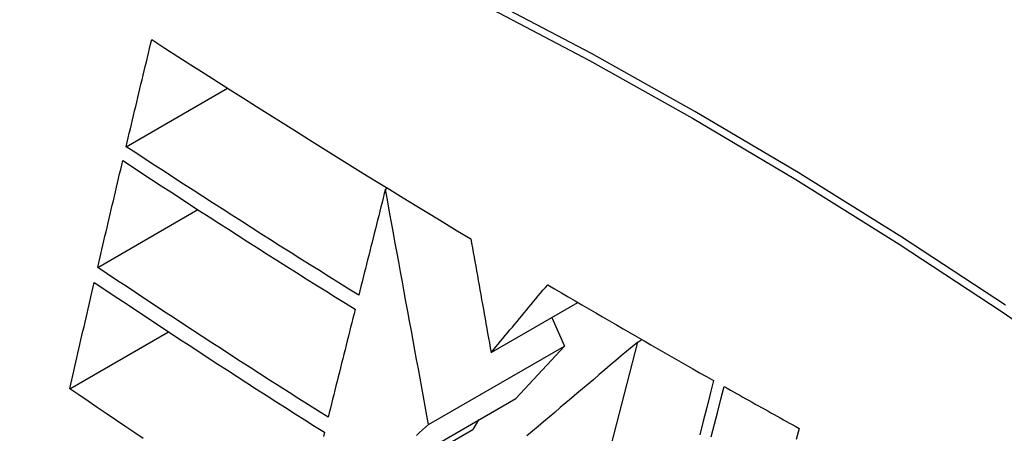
# Model space of a CAD drawing. Header units: inches. Extents: x 387.2 to 455.7, y 148.1 to 211.9.
# Tile 8 of 97: x 419.675 to 419.9087, y 180.7183 to 180.8163. Entities that reach past the tile are written whole.
import ezdxf

# ---------------------------------------------------------------- set-up
doc = ezdxf.new("R2010")
doc.units = ezdxf.units.IN
doc.header["$MEASUREMENT"] = 0
doc.layers.add('Visible Edges(ANSI)', color=7, linetype='Continuous', lineweight=25)
doc.layers.add('Visible Tangent Edges(ANSI)', color=7, linetype='Continuous', lineweight=25)

msp = doc.modelspace()

# ---------------------------------------------------------------- linework, layer by layer
at = {"layer": 'Visible Edges(ANSI)'}
for p, q in [((419.70026, 180.78626), (419.72433, 180.80012)), ((419.7618, 180.77617), (419.76227, 180.77644)), ((419.69352, 180.75765), (419.71731, 180.77135)), ((419.78689, 180.73747), (419.8075, 180.74934)), ((419.8013, 180.74576), (419.80428, 180.73902)), ((419.6869, 180.72891), (419.71034, 180.7424)), ((419.77202, 180.72044), (419.80428, 180.73902)), ((419.80428, 180.73902), (419.79271, 180.72657)), ((419.80525, 180.67628), (419.82167, 180.73997)), ((419.82167, 180.73997), (419.82267, 180.74054)), ((419.75516, 180.70494), (419.79271, 180.72657)), ((419.78391, 180.7215), (419.78254, 180.71925)), ((419.7416, 180.69568), (419.78254, 180.71925))]:
    msp.add_line(p, q, dxfattribs=at)
at = {"layer": 'Visible Edges(ANSI)', "flags": 128}
for points in [[(419.70026, 180.78626), (419.70051, 180.78732), (419.70076, 180.78838), (419.70101, 180.78943), (419.70127, 180.79049), (419.70152, 180.79155), (419.70177, 180.7926), (419.70202, 180.79366), (419.70227, 180.79472), (419.70253, 180.79577), (419.70278, 180.79683), (419.70303, 180.79789), (419.70329, 180.79895), (419.70354, 180.8), (419.70379, 180.80106), (419.70405, 180.80212), (419.7043, 180.80318), (419.70455, 180.80423), (419.70481, 180.80529), (419.70506, 180.80635), (419.70532, 180.8074), (419.70557, 180.80846), (419.70582, 180.80952), (419.70608, 180.81057), (419.70633, 180.81163)], [(419.70633, 180.81163), (419.70943, 180.80964), (419.71253, 180.80765), (419.71564, 180.80566), (419.71875, 180.80367), (419.72186, 180.80169), (419.72498, 180.79971), (419.72811, 180.79773), (419.73124, 180.79575), (419.73437, 180.79378), (419.73751, 180.7918), (419.74066, 180.78983), (419.74381, 180.78786), (419.74696, 180.7859), (419.75013, 180.78393), (419.75329, 180.78197), (419.75647, 180.78001), (419.75965, 180.77805), (419.76284, 180.77609), (419.76603, 180.77414), (419.76923, 180.77219), (419.77243, 180.77024), (419.77563, 180.7683), (419.77884, 180.76636), (419.78205, 180.76443)], [(419.75546, 180.75107), (419.75312, 180.75252), (419.75078, 180.75397), (419.74845, 180.75543), (419.74612, 180.75689), (419.7438, 180.75834), (419.74148, 180.7598), (419.73916, 180.76126), (419.73684, 180.76272), (419.73453, 180.76419), (419.73223, 180.76565), (419.72992, 180.76712), (419.72762, 180.76858), (419.72533, 180.77005), (419.72303, 180.77152), (419.72074, 180.77299), (419.71846, 180.77446), (419.71617, 180.77593), (419.71389, 180.7774), (419.71161, 180.77888), (419.70934, 180.78035), (419.70706, 180.78183), (419.70479, 180.78331), (419.70253, 180.78478), (419.70026, 180.78626)], [(419.69352, 180.75765), (419.69377, 180.75871), (419.69401, 180.75976), (419.69426, 180.76081), (419.69451, 180.76187), (419.69475, 180.76292), (419.695, 180.76397), (419.69525, 180.76503), (419.69549, 180.76608), (419.69574, 180.76714), (419.69599, 180.76819), (419.69624, 180.76925), (419.69649, 180.7703), (419.69673, 180.77136), (419.69698, 180.77241), (419.69723, 180.77346), (419.69748, 180.77452), (419.69773, 180.77557), (419.69798, 180.77663), (419.69823, 180.77768), (419.69848, 180.77874), (419.69872, 180.77979), (419.69897, 180.78084), (419.69922, 180.7819), (419.69947, 180.78295)], [(419.69947, 180.78295), (419.70174, 180.78146), (419.70402, 180.77998), (419.70629, 180.77849), (419.70857, 180.77701), (419.71085, 180.77553), (419.71313, 180.77405), (419.71541, 180.77258), (419.7177, 180.7711), (419.71998, 180.76963), (419.72227, 180.76815), (419.72456, 180.76668), (419.72686, 180.76522), (419.72915, 180.76375), (419.73145, 180.76229), (419.73376, 180.76082), (419.73606, 180.75936), (419.73837, 180.7579), (419.74068, 180.75644), (419.74299, 180.75498), (419.74531, 180.75353), (419.74763, 180.75208), (419.74996, 180.75062), (419.75229, 180.74917), (419.75462, 180.74772)], [(419.7618, 180.77617), (419.76153, 180.77513), (419.76127, 180.77408), (419.761, 180.77304), (419.76074, 180.77199), (419.76048, 180.77095), (419.76021, 180.7699), (419.75995, 180.76885), (419.75968, 180.76781), (419.75942, 180.76676), (419.75916, 180.76572), (419.75889, 180.76467), (419.75863, 180.76362), (419.75836, 180.76258), (419.7581, 180.76153), (419.75783, 180.76048), (419.75757, 180.75944), (419.75731, 180.75839), (419.75704, 180.75734), (419.75678, 180.7563), (419.75652, 180.75525), (419.75625, 180.7542), (419.75599, 180.75316), (419.75573, 180.75211), (419.75546, 180.75107)], [(419.77202, 180.72044), (419.77162, 180.7226), (419.77122, 180.72477), (419.77082, 180.72696), (419.77042, 180.72916), (419.77001, 180.73137), (419.76961, 180.73359), (419.7692, 180.73583), (419.76878, 180.73808), (419.76837, 180.74035), (419.76795, 180.74263), (419.76753, 180.74492), (419.7671, 180.74723), (419.76668, 180.74956), (419.76625, 180.7519), (419.76582, 180.75425), (419.76538, 180.75662), (419.76495, 180.75901), (419.7645, 180.76141), (419.76406, 180.76383), (419.76361, 180.76626), (419.76317, 180.76871), (419.76271, 180.77118), (419.76226, 180.77367), (419.7618, 180.77617)], [(419.78205, 180.76443), (419.78224, 180.76337), (419.78244, 180.76229), (419.78263, 180.76121), (419.78282, 180.76012), (419.78302, 180.75903), (419.78322, 180.75793), (419.78342, 180.75682), (419.78362, 180.7557), (419.78382, 180.75458), (419.78402, 180.75346), (419.78422, 180.75233), (419.78442, 180.7512), (419.78463, 180.75006), (419.78483, 180.74892), (419.78504, 180.74778), (419.78524, 180.74663), (419.78545, 180.74549), (419.78565, 180.74434), (419.78586, 180.74319), (419.78606, 180.74205), (419.78627, 180.7409), (419.78648, 180.73975), (419.78668, 180.73861), (419.78689, 180.73747)], [(419.7482, 180.72216), (419.74588, 180.72362), (419.74356, 180.72509), (419.74124, 180.72655), (419.73893, 180.72802), (419.73662, 180.72949), (419.73432, 180.73096), (419.73202, 180.73244), (419.72972, 180.73391), (419.72743, 180.73539), (419.72514, 180.73687), (419.72286, 180.73834), (419.72058, 180.73982), (419.7183, 180.74131), (419.71603, 180.74279), (419.71376, 180.74427), (419.7115, 180.74575), (419.70924, 180.74724), (419.70698, 180.74873), (419.70473, 180.75021), (419.70248, 180.7517), (419.70024, 180.75319), (419.69799, 180.75467), (419.69576, 180.75616), (419.69352, 180.75765)], [(419.6869, 180.72891), (419.68714, 180.72995), (419.68738, 180.731), (419.68762, 180.73205), (419.68786, 180.7331), (419.6881, 180.73415), (419.68834, 180.7352), (419.68858, 180.73625), (419.68882, 180.73731), (419.68906, 180.73836), (419.6893, 180.73941), (419.68954, 180.74046), (419.68978, 180.74151), (419.69003, 180.74256), (419.69027, 180.74361), (419.69051, 180.74466), (419.69075, 180.74571), (419.691, 180.74676), (419.69124, 180.74781), (419.69148, 180.74886), (419.69172, 180.74991), (419.69197, 180.75096), (419.69221, 180.75201), (419.69245, 180.75306), (419.6927, 180.75411)], [(419.6927, 180.75411), (419.69494, 180.75261), (419.69719, 180.75111), (419.69943, 180.74962), (419.70168, 180.74812), (419.70394, 180.74663), (419.70619, 180.74514), (419.70845, 180.74365), (419.7107, 180.74216), (419.71297, 180.74068), (419.71523, 180.73919), (419.7175, 180.73771), (419.71977, 180.73623), (419.72204, 180.73475), (419.72432, 180.73327), (419.7266, 180.73179), (419.72889, 180.73032), (419.73118, 180.72884), (419.73347, 180.72737), (419.73576, 180.7259), (419.73806, 180.72443), (419.74037, 180.72297), (419.74268, 180.7215), (419.74499, 180.72004), (419.74731, 180.71858)], [(419.78689, 180.73747), (419.78744, 180.73814), (419.788, 180.73881), (419.78856, 180.73948), (419.78912, 180.74015), (419.78968, 180.74082), (419.79024, 180.74149), (419.7908, 180.74216), (419.79136, 180.74283), (419.79192, 180.7435), (419.79248, 180.74418), (419.79304, 180.74485), (419.7936, 180.74552), (419.79416, 180.74619), (419.79472, 180.74686), (419.79528, 180.74753), (419.79583, 180.7482), (419.79639, 180.74887), (419.79695, 180.74955), (419.79751, 180.75022), (419.79807, 180.75089), (419.79863, 180.75156), (419.79919, 180.75223), (419.79975, 180.75289), (419.80031, 180.75356)], [(419.80031, 180.75356), (419.80193, 180.75261), (419.80356, 180.75165), (419.80519, 180.7507), (419.80681, 180.74974), (419.80844, 180.74879), (419.81007, 180.74784), (419.81171, 180.74689), (419.81334, 180.74594), (419.81498, 180.74499), (419.81661, 180.74404), (419.81825, 180.74309), (419.81989, 180.74214), (419.82153, 180.74119), (419.82318, 180.74025), (419.82482, 180.7393), (419.82647, 180.73836), (419.82811, 180.73742), (419.82976, 180.73647), (419.83141, 180.73553), (419.83307, 180.73459), (419.83472, 180.73365), (419.83637, 180.73271), (419.83803, 180.73177), (419.83969, 180.73084)], [(419.75462, 180.74772), (419.75435, 180.74666), (419.75409, 180.7456), (419.75382, 180.74453), (419.75355, 180.74347), (419.75328, 180.7424), (419.75301, 180.74134), (419.75275, 180.74027), (419.75248, 180.73921), (419.75221, 180.73814), (419.75194, 180.73708), (419.75168, 180.73601), (419.75141, 180.73494), (419.75114, 180.73388), (419.75087, 180.73281), (419.75061, 180.73175), (419.75034, 180.73068), (419.75007, 180.72961), (419.7498, 180.72855), (419.74954, 180.72748), (419.74927, 180.72642), (419.749, 180.72535), (419.74874, 180.72429), (419.74847, 180.72322), (419.7482, 180.72216)], [(419.82167, 180.73997), (419.82037, 180.73887), (419.81907, 180.73777), (419.81777, 180.73667), (419.81646, 180.73557), (419.81516, 180.73446), (419.81384, 180.73335), (419.81253, 180.73224), (419.81122, 180.73113), (419.8099, 180.73001), (419.80858, 180.7289), (419.80726, 180.72778), (419.80594, 180.72666), (419.80462, 180.72554), (419.8033, 180.72442), (419.80198, 180.72331), (419.80066, 180.72219), (419.79934, 180.72107), (419.79802, 180.71995), (419.79671, 180.71884), (419.79539, 180.71772)], [(419.83969, 180.73084), (419.83887, 180.72766), (419.83804, 180.72445), (419.83721, 180.72123), (419.83638, 180.71799)], [(419.83912, 180.71749), (419.83989, 180.72049), (419.84066, 180.72349), (419.84142, 180.72646), (419.84219, 180.72943)], [(419.84219, 180.72943), (419.84292, 180.72901), (419.84366, 180.7286), (419.8444, 180.72818), (419.84514, 180.72777), (419.84588, 180.72735), (419.84662, 180.72694), (419.84736, 180.72652), (419.8481, 180.72611), (419.84884, 180.72569), (419.84958, 180.72528), (419.85032, 180.72487), (419.85106, 180.72445), (419.8518, 180.72404), (419.85254, 180.72363), (419.85328, 180.72321), (419.85402, 180.7228), (419.85476, 180.72239), (419.8555, 180.72197), (419.85624, 180.72156), (419.85699, 180.72115), (419.85773, 180.72074), (419.85847, 180.72033), (419.85921, 180.71992), (419.85996, 180.7195)], [(419.7043, 180.71712), (419.7021, 180.71859), (419.69992, 180.72007), (419.69773, 180.72154), (419.69556, 180.72301), (419.69339, 180.72449), (419.69122, 180.72596), (419.68906, 180.72743), (419.6869, 180.72891)], [(419.7692, 180.71785), (419.76991, 180.7185), (419.77061, 180.71915), (419.77132, 180.71979), (419.77202, 180.72044)], [(419.74731, 180.71858), (419.74707, 180.71762)], [(419.85996, 180.7195), (419.85928, 180.71686)]]:
    msp.add_lwpolyline(points, dxfattribs=at)
at = {"layer": 'Visible Edges(ANSI)'}
msp.add_ellipse((419.8967, 179.81484), major_axis=(-0.64835, 1.12588), ratio=0.578093, start_param=5.16346, end_param=5.835982, dxfattribs=at)
at = {"layer": 'Visible Tangent Edges(ANSI)', "flags": 128}
for points in [[(419.90892, 180.74869), (419.88435, 180.7648), (419.85978, 180.78011), (419.83523, 180.79462), (419.81068, 180.80835), (419.78614, 180.82128), (419.76164, 180.8334), (419.7372, 180.84471), (419.71285, 180.85518), (419.68861, 180.86481), (419.66449, 180.8736), (419.64051, 180.88153), (419.61668, 180.8886), (419.59302, 180.89481), (419.56956, 180.90015), (419.5463, 180.90462)], [(419.54649, 180.902), (419.56967, 180.89763), (419.59307, 180.89239), (419.61666, 180.88628), (419.64043, 180.87931), (419.66436, 180.87147), (419.68842, 180.86278), (419.7126, 180.85324), (419.7369, 180.84284), (419.76128, 180.8316), (419.78573, 180.81954), (419.81021, 180.80666), (419.8347, 180.79298), (419.85919, 180.77849), (419.88369, 180.7632), (419.90819, 180.74711), (419.93267, 180.73022)]]:
    msp.add_lwpolyline(points, dxfattribs=at)

doc.saveas('drawing.dxf')
